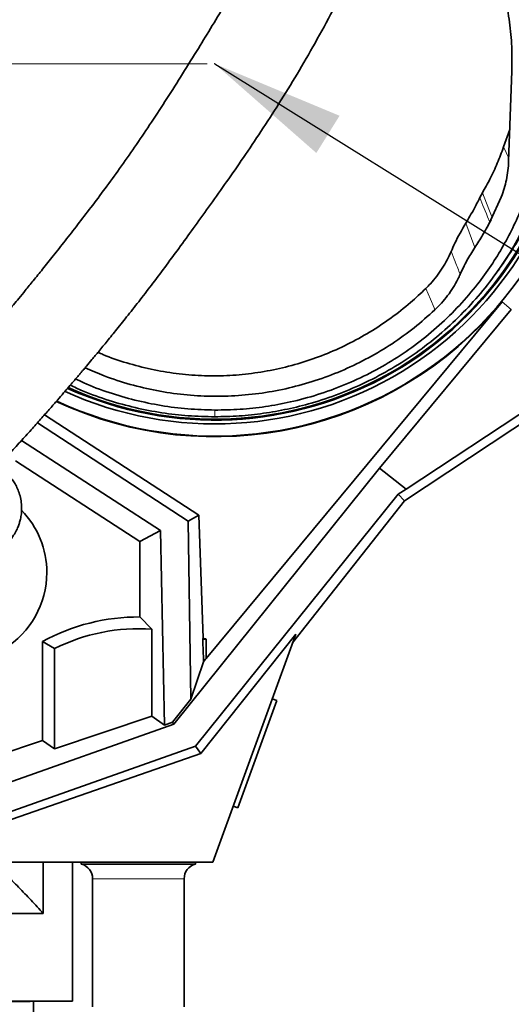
# Model space of a CAD drawing. Header units: millimetres. Extents: x 0 to 11920, y 0 to 8400.
# Tile 50 of 66: x 7548 to 7805, y 5190 to 5707. Entities that reach past the tile are written whole.
import ezdxf

# ---------------------------------------------------------------- set-up
doc = ezdxf.new("R2010")
doc.units = ezdxf.units.MM
doc.header["$LTSCALE"] = 20
doc.header["$PDSIZE"] = -1
doc.styles.add('SLDTEXTSTYLE0', font='TXT', dxfattribs={"width": 0.605})
doc.dimstyles.new('SLDDIMSTYLE0', dxfattribs={"dimtxt": 70, "dimasz": 70, "dimexe": 0, "dimexo": 0.0625, "dimgap": 17.5, "dimtad": 1, "dimdec": 1, "dimrnd": 1e-09, "dimzin": 12, "dimdsep": 46, "dimtxsty": 'SLDTEXTSTYLE0', "dimsah": 1, "dimcen": 0.09, "dimadec": 0, "dimazin": 3, "dimtfac": 1, "dimtofl": 0, "dimtmove": 0, "dimatfit": 3, "dimfxl": 1, "dimfrac": 2, "dimtolj": 1, "dimtzin": 12, "dimarcsym": 0})
doc.dimstyles.new('SLDDIMSTYLE2', dxfattribs={"dimtxt": 0.18, "dimasz": 70, "dimexe": 0, "dimexo": 0.0625, "dimgap": 0, "dimtad": 0, "dimtih": 1, "dimtoh": 1, "dimdec": 0, "dimrnd": 1e-09, "dimzin": 0, "dimdsep": 46, "dimtxsty": 'Standard', "dimsah": 1, "dimcen": 0.09, "dimadec": 0, "dimazin": 0, "dimtfac": 70, "dimtdec": 0, "dimtofl": 0, "dimtmove": 0, "dimatfit": 3, "dimfxl": 1, "dimfrac": 2, "dimtolj": 1, "dimtzin": 0, "dimarcsym": 0})

# ---------------------------------------------------------------- blocks, each defined once
blk = doc.blocks.new('_D_8')
at = {"color": 7, "linetype": 'Continuous', "lineweight": 0}
for p, q in [((7645.75, 6963.39), (6635.08, 6963.39)), ((6665.08, 6963.39), (6665.08, 5683.39)), ((7645.75, 5683.39), (6635.08, 5683.39))]:
    blk.add_line(p, q, dxfattribs=at)
at = {"color": 7, "linetype": 'Continuous', "lineweight": 18}
for points in [[(6665.08, 6963.39), (6655.08, 6893.39), (6675.08, 6893.39)], [(6665.08, 5683.39), (6675.08, 5753.39), (6655.08, 5753.39)]]:
    blk.add_solid(points, dxfattribs=at)
at = {"color": 7, "linetype": 'Continuous', "lineweight": 18, "insert": (6574.85, 6216.45), "char_height": 70, "attachment_point": 1, "rotation": 90, "style": 'SLDTEXTSTYLE0'}
blk.add_mtext('1280', dxfattribs=at)

msp = doc.modelspace()

# ---------------------------------------------------------------- linework, layer by layer
at = {"color": 7, "linetype": 'Continuous', "lineweight": 35}
for p, q in [((7805.58, 5679.45), (7803.88, 5632.26)), ((7801.23, 5639.72), (7804.48, 5648.97)), ((7790.09, 5615.58), (7788.76, 5613.12)), ((7794.61, 5601.4), (7799.98, 5613.43)), ((7793.99, 5600.21), (7794.62, 5601.41)), ((7793.99, 5600.21), (7794.61, 5601.4)), ((7797.2, 5573.27), (7798.99, 5575.76)), ((7778.45, 5572.87), (7778.46, 5572.89)), ((7800.41, 5558.48), (7645.27, 5371.35)), ((7805.26, 5554.47), (7736.12, 5471.08)), ((7860.36, 5527.55), (7749.2, 5453.97)), ((7848.51, 5525.29), (7750.06, 5460.13)), ((7560.5, 5499.13), (7641.44, 5446.52)), ((7635.87, 5443.37), (7556.81, 5494.97)), ((7548.47, 5485.69), (7621.38, 5438.49)), ((7610.56, 5432.61), (7545.35, 5475)), ((7736.12, 5471.08), (7628.42, 5336.88)), ((7736.12, 5471.08), (7750.06, 5460.13)), ((7745.96, 5457.48), (7639.78, 5325.26)), ((7750.06, 5460.13), (7745.96, 5457.48)), ((7749.2, 5453.97), (7745.96, 5457.48)), ((7749.2, 5453.97), (7690.62, 5379.43)), ((7635.87, 5443.37), (7641.44, 5446.52)), ((7641.44, 5446.52), (7643.69, 5381.98)), ((7637.3, 5349.99), (7635.87, 5443.37)), ((7621.38, 5438.49), (7610.56, 5432.61)), ((7621.38, 5438.49), (7623.38, 5336.34)), ((7610.56, 5432.61), (7610.56, 5393.08)), ((7616.74, 5386.65), (7610.56, 5393.08)), ((7616.74, 5341.1), (7616.74, 5386.65)), ((7559.56, 5328.27), (7559.56, 5380.2)), ((7565.74, 5376.46), (7559.56, 5380.2)), ((7642.55, 5321.44), (7692.31, 5384.06)), ((7643.5, 5381.39), (7645.27, 5381.39)), ((7645.27, 5381.39), (7645.27, 5371.35)), ((7692.31, 5384.06), (7648.75, 5264.39)), ((7565.74, 5376.46), (7565.74, 5323.84)), ((7643.96, 5369.52), (7637.3, 5349.99)), ((7637.3, 5349.99), (7627.72, 5337.89)), ((7682.42, 5349.2), (7661.9, 5292.82)), ((7682.42, 5349.2), (7679.95, 5350.1)), ((7565.74, 5323.84), (7616.74, 5341.1)), ((7623.38, 5336.34), (7616.74, 5341.1)), ((7623.38, 5336.34), (7627.72, 5337.89)), ((7628.42, 5336.88), (7627.72, 5337.89)), ((7347.76, 5237.66), (7628.42, 5336.88)), ((7559.56, 5328.27), (7517.63, 5314.08)), ((7565.74, 5323.84), (7559.56, 5328.27)), ((7639.78, 5325.26), (7354.3, 5224.24)), ((7642.55, 5321.44), (7639.78, 5325.26)), ((7516.88, 5277.61), (7642.55, 5321.44)), ((7659.43, 5293.72), (7661.9, 5292.82)), ((7559.91, 5264.39), (7533.49, 5264.39)), ((7559.91, 5237.46), (7559.91, 5264.39)), ((7648.75, 5264.39), (7559.91, 5264.39)), ((7575.25, 5264.39), (7575.25, 5191.39)), ((7579.8, 5264.39), (7579.8, 5263.39)), ((7639.7, 5263.39), (7579.8, 5263.39)), ((7639.7, 5263.39), (7639.7, 5264.39)), ((7585.75, 5255.66), (7585.75, 5188.39)), ((7633.75, 5188.39), (7633.75, 5255.66)), ((7559.91, 5237.46), (7454.78, 5237.46)), ((7575.25, 5191.39), (7394.18, 5191.39)), ((7553.07, 5191.21), (7538.55, 5191.21)), ((7553.07, 5191.21), (7553.07, 5191.39)), ((7554.75, 5153.39), (7554.75, 5191.39))]:
    msp.add_line(p, q, dxfattribs=at)
at = {"color": 8, "linetype": 'Continuous', "lineweight": 18}
for p, q in [((7803.94, 5633.84), (7801.23, 5639.72)), ((7786.16, 5586.97), (7781.34, 5599.68)), ((7800.41, 5558.48), (7805.26, 5554.47)), ((7633.75, 5255.66), (7585.75, 5255.66))]:
    msp.add_line(p, q, dxfattribs=at)
at = {"color": 8, "linetype": 'Continuous', "lineweight": 18, "flags": 128}
for points in [[(7788.76, 5613.12), (7790.41, 5609.05), (7792.2, 5604.63), (7792.83, 5603.07), (7793.99, 5600.21)], [(7795.25, 5602.66), (7793.45, 5607.17), (7790.09, 5615.58)], [(7760.47, 5565.46), (7762.82, 5559.85), (7764.74, 5555.25), (7765.16, 5554.24)]]:
    msp.add_lwpolyline(points, dxfattribs=at)
at = {"color": 7, "linetype": 'Continuous', "lineweight": 35}
for centre, radius, start, end in [((7649.75, 5683.39), 195.42, 244.9178, 3.6011), ((7649.75, 5683.39), 189.02, 245.4708, 357.1524), ((7649.75, 5683.39), 187, 245.6526, 354.194), ((7649.75, 5683.39), 186.5, 245.6979, 353.3091), ((7649.75, 5683.39), 195.71, 244.894, 320.3394), ((7514.75, 5416.39), 47, 0, 44.0932), ((7514.75, 5416.39), 47, 242.9228, 0), ((7609.75, 5288.89), 104.19, 89.5559, 118.7983), ((7609.75, 5288.89), 98.01, 85.9093, 116.6813), ((7649.85, 5379.71), 6.57, 159.7716, 165.1973), ((7609.75, 5288.89), 99.08, 68.9923, 69.97), ((7577.75, 5255.66), 8, 0, 75.1523), ((7641.75, 5255.66), 8, 104.8477, 180)]:
    msp.add_arc(centre, radius, start, end, dxfattribs=at)
for centre, major_axis, ratio, start_param, end_param in [((7609.75, 6374.1), (-37.95, 1089.67), 0.001824, 2.716478, 2.743704), ((7609.75, 5329.61), (37.97, 45.92), 0.033394, 5.792599, 5.879621)]:
    msp.add_ellipse(centre, major_axis=major_axis, ratio=ratio, start_param=start_param, end_param=end_param, dxfattribs=at)
for points, knots in [([(7696.19, 5832.85), (7700.18, 5831.52), (7708.19, 5828.87), (7719.73, 5823.66), (7730.82, 5817.62), (7741.34, 5810.71), (7751.22, 5802.97), (7760.42, 5794.49), (7768.89, 5785.33), (7776.63, 5775.49), (7783.55, 5765), (7789.63, 5753.93), (7794.78, 5742.45), (7799.02, 5730.47), (7802.28, 5718.05), (7804.5, 5705.26), (7805.72, 5692.35), (7805.63, 5683.74), (7805.58, 5679.45)], [0, 0, 0, 0, 0.061059, 0.122341, 0.183627, 0.244692, 0.305688, 0.366893, 0.428106, 0.489112, 0.551563, 0.614219, 0.676884, 0.739345, 0.804398, 0.869666, 0.93494, 1, 1, 1, 1]), ([(7681.51, 5760.14), (7680.43, 5758.17), (7676.77, 5751.49), (7670.43, 5740.46), (7662.69, 5727.15), (7655.08, 5714.33), (7647.64, 5701.97), (7639.96, 5689.38), (7632.03, 5676.62), (7623.85, 5663.75), (7615.84, 5651.48), (7607.93, 5639.75), (7600.11, 5628.6), (7592.45, 5618.07), (7585.07, 5608.23), (7578.06, 5599.1), (7571.47, 5590.63), (7565.34, 5582.86), (7559.78, 5575.89), (7554.89, 5569.82), (7550.72, 5564.71), (7547.27, 5560.52), (7544.75, 5557.48), (7543.01, 5555.4), (7541.88, 5554.06), (7540.8, 5552.77), (7539.47, 5551.2), (7537.67, 5549.07), (7535.29, 5546.28), (7532.25, 5542.74), (7528.48, 5538.39), (7523.97, 5533.24), (7518.7, 5527.32), (7512.69, 5520.64), (7506.58, 5513.96), (7500.49, 5507.4), (7494.51, 5501.05), (7488.1, 5494.35), (7481.78, 5487.85), (7475.59, 5481.59), (7469.56, 5475.59), (7463.8, 5469.93), (7460.13, 5466.42), (7458.48, 5464.84)], [0, 0, 0, 0, 0.01764, 0.059851, 0.10124, 0.141698, 0.181075, 0.219228, 0.262454, 0.303667, 0.3428, 0.379862, 0.415613, 0.449339, 0.481044, 0.510704, 0.538301, 0.563875, 0.587047, 0.606991, 0.62389, 0.637785, 0.648703, 0.654335, 0.658653, 0.66218, 0.66736, 0.674502, 0.683718, 0.695715, 0.710617, 0.72843, 0.749174, 0.772888, 0.799644, 0.821789, 0.845805, 0.871811, 0.899962, 0.92416, 0.949979, 0.977565, 1, 1, 1, 1]), ([(7493.09, 5428.76), (7494.74, 5430.35), (7498.49, 5433.94), (7504.41, 5439.74), (7510.65, 5445.95), (7517.08, 5452.44), (7523.67, 5459.2), (7530.35, 5466.17), (7536.6, 5472.8), (7542.65, 5479.31), (7548.46, 5485.66), (7553.99, 5491.79), (7558.94, 5497.35), (7563.32, 5502.32), (7567.14, 5506.7), (7570.39, 5510.45), (7573.19, 5513.71), (7575.54, 5516.46), (7577.46, 5518.72), (7578.88, 5520.39), (7580.03, 5521.75), (7581.19, 5523.14), (7582.99, 5525.28), (7585.63, 5528.42), (7589.23, 5532.76), (7593.61, 5538.08), (7598.74, 5544.4), (7604.54, 5551.66), (7610.87, 5559.75), (7617.59, 5568.52), (7624.63, 5577.94), (7631.98, 5587.93), (7639.65, 5598.51), (7647.69, 5609.71), (7656.16, 5621.64), (7665.03, 5634.43), (7674.22, 5648.1), (7683.64, 5662.7), (7693.13, 5678.15), (7702.59, 5694.46), (7711.89, 5711.59), (7719.73, 5726.92), (7724.27, 5736.56), (7725.99, 5740.21)], [0, 0, 0, 0, 0.021371, 0.048489, 0.073929, 0.097822, 0.12568, 0.151466, 0.175311, 0.197316, 0.220306, 0.241071, 0.25967, 0.276141, 0.290505, 0.302773, 0.312948, 0.322259, 0.3295, 0.334818, 0.338407, 0.342628, 0.348177, 0.358999, 0.372836, 0.389708, 0.409639, 0.43273, 0.458139, 0.485444, 0.514705, 0.546001, 0.578764, 0.613548, 0.650346, 0.689143, 0.730764, 0.774407, 0.820038, 0.867625, 0.917153, 0.968622, 1, 1, 1, 1]), ([(7790.09, 5615.58), (7791.44, 5618.01), (7794.28, 5623.08), (7798.03, 5631.14), (7800.16, 5636.85), (7801.23, 5639.72)], [0, 0, 0, 0, 0.312587, 0.655562, 1, 1, 1, 1]), ([(7826.55, 5632.42), (7825.54, 5629.13), (7823.53, 5622.56), (7819.33, 5611.65), (7813.86, 5599.78), (7806.95, 5587.31), (7801.59, 5579.56), (7798.97, 5575.78)], [0, 0, 0, 0, 0.162833, 0.325642, 0.553907, 0.782115, 1, 1, 1, 1]), ([(7799.98, 5613.43), (7800.53, 5614.92), (7801.61, 5617.91), (7802.77, 5622.58), (7803.59, 5627.37), (7803.79, 5630.63), (7803.88, 5632.26)], [0, 0, 0, 0, 0.24673, 0.493461, 0.746731, 1, 1, 1, 1]), ([(7824.1, 5628.76), (7822.62, 5624.02), (7819.65, 5614.51), (7813.7, 5600.76), (7806.7, 5587.51), (7798.55, 5574.8), (7789.26, 5562.75), (7778.91, 5551.44), (7767.62, 5541.02), (7755.52, 5531.6), (7742.65, 5523.28), (7729.13, 5516.06), (7715.03, 5509.97), (7701.28, 5505.36), (7688.02, 5502.04), (7675.37, 5499.82), (7662.59, 5498.41), (7654.03, 5498.23), (7649.75, 5498.15)], [0, 0, 0, 0, 0.064471, 0.129163, 0.193852, 0.258317, 0.323917, 0.389754, 0.455587, 0.521181, 0.586297, 0.651651, 0.717001, 0.782112, 0.836515, 0.891057, 0.945598, 1, 1, 1, 1]), ([(7815.41, 5621.04), (7814.15, 5617.23), (7811.62, 5609.61), (7806.76, 5598.54), (7801.17, 5587.79), (7794.8, 5577.48), (7787.21, 5566.96), (7778.2, 5556.41), (7767.66, 5546.04), (7756.23, 5536.58), (7744.05, 5528.15), (7731.19, 5520.84), (7717.75, 5514.63), (7703.78, 5509.56), (7689.93, 5505.82), (7676.33, 5503.34), (7663.09, 5501.86), (7654.2, 5501.71), (7649.75, 5501.64)], [0, 0, 0, 0, 0.056085, 0.112374, 0.168733, 0.22502, 0.281103, 0.348971, 0.417088, 0.485201, 0.553063, 0.619972, 0.68713, 0.754282, 0.821182, 0.880759, 0.940425, 1, 1, 1, 1]), ([(7781.34, 5599.68), (7782.09, 5600.92), (7783.6, 5603.42), (7786.11, 5607.88), (7787.76, 5611.15), (7788.76, 5613.12)], [0, 0, 0, 0, 0.2843503, 0.5687004, 1, 1, 1, 1]), ([(7773.73, 5584.93), (7774.35, 5586.35), (7776.56, 5591.42), (7779.34, 5596.22), (7781.34, 5599.68)], [0, 0, 0, 0, 0.278759, 1, 1, 1, 1]), ([(7786.16, 5586.97), (7787.55, 5589.13), (7790.31, 5593.45), (7792.76, 5597.96), (7793.99, 5600.21)], [0, 0, 0, 0, 0.499684, 1, 1, 1, 1]), ([(7778.46, 5572.89), (7779.6, 5575.31), (7781.88, 5580.15), (7784.74, 5584.7), (7786.16, 5586.97)], [0, 0, 0, 0, 0.500737, 1, 1, 1, 1]), ([(7773.73, 5584.93), (7773.04, 5583.41), (7771.67, 5580.37), (7769.12, 5576.01), (7766.2, 5571.83), (7763.28, 5568.3), (7761.27, 5566.27), (7760.47, 5565.46)], [0, 0, 0, 0, 0.210836, 0.421671, 0.638646, 0.85562, 1, 1, 1, 1]), ([(7765.16, 5554.24), (7766.35, 5555.42), (7768.74, 5557.77), (7771.94, 5561.7), (7774.82, 5565.9), (7776.97, 5569.67), (7778.07, 5572.05), (7778.45, 5572.87)], [0, 0, 0, 0, 0.217003, 0.434007, 0.65731, 0.880612, 1, 1, 1, 1]), ([(7588.56, 5531.96), (7589.42, 5531.57), (7594.3, 5529.33), (7603.6, 5526.27), (7616.42, 5522.88), (7629.53, 5520.68), (7642.77, 5519.56), (7656.01, 5519.56), (7669.16, 5520.71), (7682.16, 5522.95), (7694.92, 5526.26), (7707.39, 5530.61), (7719.46, 5536.02), (7731.09, 5542.43), (7742.15, 5549.78), (7751.99, 5557.46), (7757.83, 5562.97), (7760.47, 5565.46)], [0, 0, 0, 0, 0.015302, 0.08658, 0.157889, 0.229458, 0.301026, 0.372335, 0.443099, 0.514112, 0.585129, 0.655897, 0.727176, 0.798699, 0.870228, 0.941514, 1, 1, 1, 1]), ([(7765.16, 5554.24), (7761.61, 5551.06), (7754.51, 5544.7), (7742.84, 5536.35), (7730.56, 5528.96), (7717.67, 5522.66), (7704.3, 5517.49), (7690.53, 5513.49), (7676.46, 5510.67), (7662.21, 5509.08), (7647.87, 5508.71), (7633.56, 5509.57), (7619.36, 5511.65), (7605.41, 5514.97), (7592.83, 5519), (7585.15, 5522.42), (7581.83, 5523.9)], [0, 0, 0, 0, 0.074107, 0.147935, 0.221479, 0.294738, 0.367722, 0.440447, 0.51294, 0.585232, 0.657362, 0.729374, 0.801314, 0.873233, 0.94518, 1, 1, 1, 1]), ([(7649.75, 5498.15), (7645.12, 5498.25), (7635.87, 5498.45), (7621.95, 5500.1), (7608.08, 5502.75), (7594.17, 5506.63), (7582.77, 5510.6), (7576.17, 5513.72), (7574.05, 5514.72)], [0, 0, 0, 0, 0.177514, 0.355028, 0.536984, 0.718939, 0.909531, 1, 1, 1, 1]), ([(7649.75, 5501.64), (7645.07, 5501.78), (7635.7, 5502.06), (7621.71, 5503.89), (7607.89, 5506.72), (7594.32, 5510.74), (7583.94, 5514.52), (7578.26, 5517.3), (7576.84, 5517.99)], [0, 0, 0, 0, 0.186581, 0.37381, 0.561035, 0.747613, 0.936882, 1, 1, 1, 1]), ([(7495.13, 5413.95), (7495.66, 5414.06), (7496.81, 5414.3), (7498.56, 5414.68), (7500.57, 5415.12), (7502.91, 5415.65), (7505.97, 5416.36), (7509.67, 5417.28), (7513.78, 5418.37), (7517.61, 5419.5), (7520.82, 5420.54), (7523.37, 5421.45), (7525.42, 5422.25), (7527.32, 5423.03), (7529.47, 5423.98), (7531.86, 5425.14), (7534.18, 5426.43), (7536.27, 5427.76), (7538.24, 5429.22), (7540.25, 5430.96), (7542.36, 5433.18), (7544.31, 5435.79), (7545.82, 5438.43), (7546.83, 5440.76), (7547.56, 5442.91), (7548.13, 5445.21), (7548.54, 5448.04), (7548.6, 5451.38), (7548.19, 5454.86), (7547.33, 5458.12), (7546.18, 5460.99), (7544.83, 5463.48), (7543.33, 5465.64), (7541.66, 5467.61), (7539.7, 5469.47), (7537.75, 5471.01), (7536.42, 5471.81), (7535.92, 5472.1)], [0, 0, 0, 0, 0.015526, 0.033427, 0.051448, 0.074762, 0.102654, 0.142793, 0.187455, 0.232071, 0.26966, 0.301132, 0.327341, 0.349672, 0.376958, 0.411844, 0.447555, 0.477405, 0.502571, 0.529508, 0.560577, 0.595327, 0.626083, 0.650875, 0.669748, 0.691218, 0.718238, 0.751119, 0.785845, 0.81793, 0.847161, 0.87437, 0.899703, 0.923761, 0.950967, 0.981969, 1, 1, 1, 1]), ([(7533.49, 5264.39), (7535.76, 5262.24), (7540.31, 5257.93), (7546.96, 5251.26), (7553.51, 5244.45), (7557.78, 5239.79), (7559.91, 5237.46)], [0, 0, 0, 0, 0.24972, 0.499561, 0.749732, 1, 1, 1, 1])]:
    msp.add_open_spline(points, degree=3, knots=knots, dxfattribs=at)
at = {"color": 8, "linetype": 'Continuous', "lineweight": 18}
for points, knots in [([(7778.46, 5572.89), (7777.61, 5575.05), (7776.73, 5577.29), (7775.15, 5581.3), (7774.43, 5583.15), (7773.73, 5584.93)], [0, 0, 0, 0, 0.539631, 0.557666, 1, 1, 1, 1]), ([(7649.75, 5498.15), (7649.75, 5498.46), (7649.75, 5499.44), (7649.75, 5500.75), (7649.75, 5501.64)], [0, 0, 0, 0, 0.322461, 1, 1, 1, 1])]:
    msp.add_open_spline(points, degree=3, knots=knots, dxfattribs=at)
at = {"color": 7, "linetype": 'Continuous', "lineweight": 0}
msp.add_point((7649.75, 5683.39), dxfattribs=at)

# ---------------------------------------------------------------- dimensions: what is measured, and where the dimension line sits
at = {"color": 7, "linetype": 'Continuous', "lineweight": 18}
dim = msp.add_linear_dim(base=(6665.08, 5683.39), p1=(7649.75, 6963.39), p2=(7649.75, 5683.39), angle=90, dimstyle='SLDDIMSTYLE0', dxfattribs=at)
dim.commit()
dim.dimension.update_dxf_attribs({"geometry": '_D_8', "text_midpoint": (6665.08, 6323.39), "dimtype": 160})

# ---------------------------------------------------------------- leaders
at = {"color": 7, "linetype": 'Continuous', "lineweight": 0}
msp.add_leader([(7649.75, 5683.39), (8003.33, 5462.78)], dimstyle='SLDDIMSTYLE2', dxfattribs=at)

doc.saveas('drawing.dxf')
